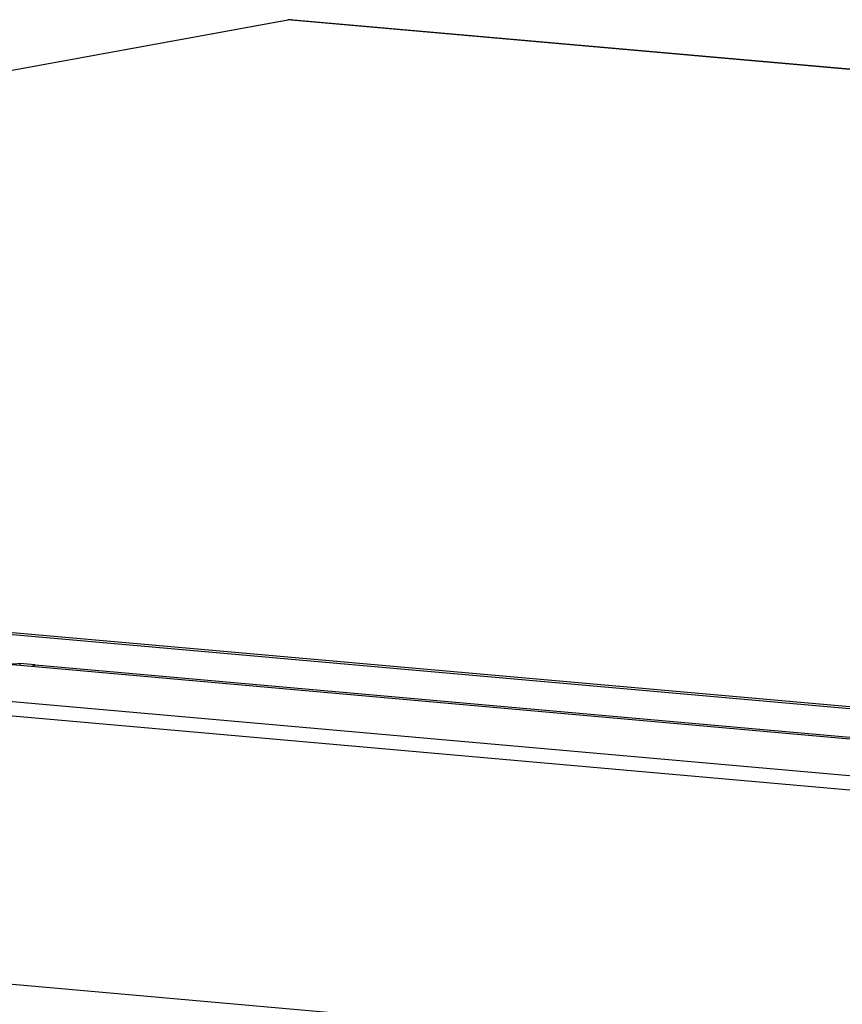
# Model space of a CAD drawing. Header units: millimetres. Extents: x 818 to 1412, y 141 to 561.
# Tile 66 of 86: x 1307 to 1323, y 289 to 308. Entities that reach past the tile are written whole.
import ezdxf

# ---------------------------------------------------------------- set-up
doc = ezdxf.new("R2010")
doc.units = ezdxf.units.MM
doc.header["$LTSCALE"] = 61.468
for name, color, linetype in [('00_27_1_DXF_CONTINUOUS_LINE', 7, 'CONTINUOUS'), ('00_37_DXF_CONTINUOUS_LINE', 7, 'CONTINUOUS'), ('BREP_2-258_1DXF_CONTINUOUS_LINE', 7, 'CONTINUOUS')]:
    doc.layers.add(name, color=color, linetype=linetype)

msp = doc.modelspace()

# ---------------------------------------------------------------- linework, layer by layer
at = {"layer": '00_27_1_DXF_CONTINUOUS_LINE', "color": 7, "linetype": 'Continuous'}
for p, q in [((1266.0037, 299.6076), (1312.2819, 308.0715)), ((1312.3256, 308.0735), (1312.2826, 308.0716)), ((1312.3484, 308.0746), (1312.3256, 308.0735)), ((1312.3489, 308.0746), (1378.8866, 302.1851))]:
    msp.add_line(p, q, dxfattribs=at)
at = {"layer": '00_27_1_DXF_CONTINUOUS_LINE', "color": 9, "linetype": 'Continuous'}
for p, q in [((1312.3256, 308.0735), (1266.0048, 299.6017)), ((1378.8633, 302.1839), (1312.3256, 308.0735)), ((1268.1741, 299.4496), (1330.667, 293.9181))]:
    msp.add_line(p, q, dxfattribs=at)
at = {"layer": '00_37_DXF_CONTINUOUS_LINE', "color": 7, "linetype": 'Continuous'}
for p, q in [((1265.8025, 299.6196), (1332.7447, 293.6943)), ((1307.0124, 295.4136), (1307.0126, 295.3737)), ((1307.3158, 295.3867), (1307.0124, 295.4136))]:
    msp.add_line(p, q, dxfattribs=at)
at = {"layer": '00_37_DXF_CONTINUOUS_LINE', "color": 9, "linetype": 'Continuous'}
msp.add_line((1307.3158, 295.3867), (1330.4851, 293.3359), dxfattribs=at)
at = {"layer": '00_37_DXF_CONTINUOUS_LINE', "color": 7, "linetype": 'Continuous'}
for points, knots in [([(1307.0124, 295.4136), (1306.9587, 295.4038), (1306.8417, 295.3979), (1306.725, 295.3991), (1306.6632, 295.4046)], [0, 0, 0, 0, 0.4680133, 1, 1, 1, 1]), ([(1307.3158, 295.3867), (1307.3104, 295.3858), (1307.2877, 295.3794), (1307.2676, 295.3654), (1307.2545, 295.3529)], [0, 0, 0, 0, 0.2310896, 1, 1, 1, 1])]:
    msp.add_open_spline(points, degree=3, knots=knots, dxfattribs=at)
at = {"layer": 'BREP_2-258_1DXF_CONTINUOUS_LINE', "color": 7, "linetype": 'Continuous'}
for p, q in [((1330.5403, 293.2911), (1263.5731, 299.2187)), ((1327.4744, 287.279), (1261.1139, 293.1529))]:
    msp.add_line(p, q, dxfattribs=at)
at = {"layer": 'BREP_2-258_1DXF_CONTINUOUS_LINE', "color": 9, "linetype": 'Continuous'}
for p, q in [((1260.9278, 298.7349), (1327.8951, 292.8074)), ((1327.7495, 292.5326), (1260.7822, 298.4601))]:
    msp.add_line(p, q, dxfattribs=at)

doc.saveas('drawing.dxf')
